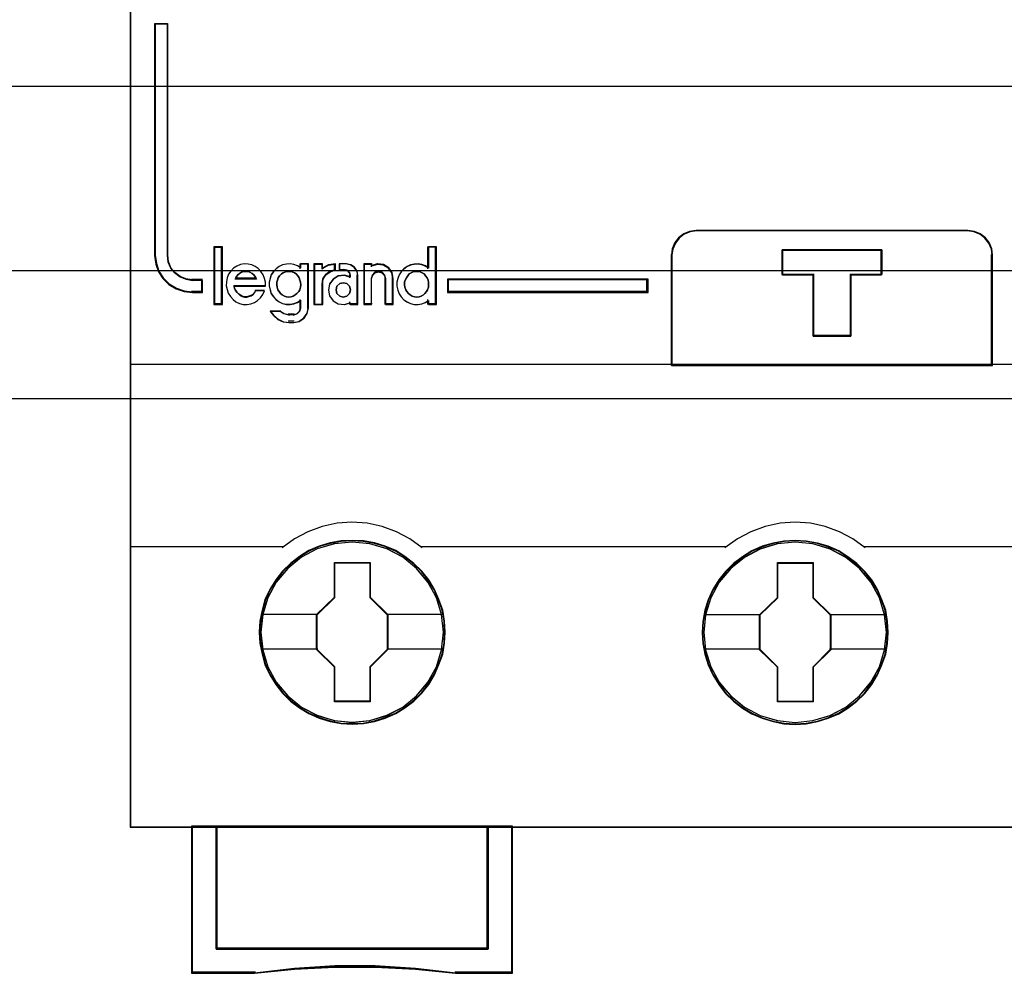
# Model space of a CAD drawing. Extents: x -558982 to 5119495, y -5290134 to 121759.
# Tile 28 of 256: x -477758 to -477357, y -25059 to -24671. Entities that reach past the tile are written whole.
import ezdxf

# ---------------------------------------------------------------- set-up
doc = ezdxf.new("R2010")
doc.units = 0
doc.header["$MEASUREMENT"] = 0
doc.layers.get('0').update_dxf_attribs({"color": 252})
for name, color, linetype in [('30', 7, 'Continuous'), ('45', 8, 'Continuous'), ('50', 7, 'Continuous')]:
    doc.layers.add(name, color=color, linetype=linetype)

# ---------------------------------------------------------------- blocks, each defined once
blk = doc.blocks.new('*U1057')
at = {"layer": '50', "color": 7}
blk.add_lwpolyline([(61.983887, -487.347089), (386.017439, -487.347089), (386.017439, -533.64975), (61.983887, -533.64975), (61.983887, -487.347089)], dxfattribs=at)
blk = doc.blocks.new('*U1058')
at = {"layer": '30', "color": 7}
blk.add_lwpolyline([(51.981526, -492.476529), (396.088727, -492.476529), (396.088727, -528.454107), (51.981526, -528.454107), (51.981526, -492.476529)], close=True, dxfattribs=at)
for points in [[(51.981526, -492.476529), (396.088727, -492.476529), (396.088727, -528.454107), (51.981526, -528.454107), (51.981526, -492.476529)], [(51.981526, -499.973403), (396.088727, -499.973403), (396.088727, -520.957234), (51.981526, -520.957234), (51.981526, -499.973403)]]:
    blk.add_lwpolyline(points, dxfattribs=at)
blk = doc.blocks.new('*U1063')
at = {"layer": '45', "color": 7}
for points in [[(269.040449, -468.998154), (196.961415, -468.998154), (196.961415, -551.066542), (269.040449, -551.066542), (269.040449, -468.998154)], [(199.909368, -529.33064), (199.909368, -528.839006), (199.492891, -528.839006), (199.230454, -528.794814), (198.990838, -528.700906), (198.774042, -528.535187), (198.614298, -528.341847), (198.5059, -528.093268), (198.477374, -527.833641), (198.477374, -518.409727), (197.958205, -518.409727), (197.958205, -527.833641), (198.009551, -528.176128), (198.112244, -528.485471), (198.294809, -528.76167), (198.540131, -529.004725), (198.836799, -529.175969), (199.161992, -529.291972), (199.492891, -529.33064), (199.909368, -529.33064)], [(218.965019, -532.293904), (232.021374, -532.293904), (232.021374, -527.802221), (231.993428, -527.552683), (231.887233, -527.303145), (231.730736, -527.10906), (231.523936, -526.942701), (231.2836, -526.848431), (231.020908, -526.809614), (219.971074, -526.809614), (219.708381, -526.848431), (219.468046, -526.942701), (219.261246, -527.10906), (219.104749, -527.303145), (218.998554, -527.552683), (218.965019, -527.802221), (218.965019, -532.293904)], [(218.988878, -532.272719), (232.000166, -532.272719), (232.000166, -527.815738), (231.972316, -527.568127), (231.866488, -527.320517), (231.710531, -527.127932), (231.504445, -526.962858), (231.264939, -526.869317), (231.003153, -526.8308), (219.99146, -526.8308), (219.729675, -526.869317), (219.490169, -526.962858), (219.284083, -527.127932), (219.128126, -527.320517), (219.022297, -527.568127), (218.988878, -527.815738), (218.988878, -532.272719)], [(200.688772, -529.802008), (200.688772, -527.495482), (200.386554, -527.495482), (200.386554, -529.802008), (200.688772, -529.802008)], [(226.260671, -528.598346), (226.260671, -531.110188), (224.734006, -531.110188), (224.734006, -528.598346), (223.466479, -528.598346), (223.466479, -527.601407), (227.522565, -527.601407), (227.522565, -528.598346), (226.260671, -528.598346)], [(224.734006, -528.598346), (224.734006, -531.110188), (226.260671, -531.110188), (226.260671, -528.598346), (227.522565, -528.598346), (227.522565, -527.601407), (223.466479, -527.601407), (223.466479, -528.598346), (224.734006, -528.598346)], [(224.74113, -528.607493), (224.74113, -531.089003), (226.250833, -531.089003), (226.250833, -528.607493), (227.498706, -528.607493), (227.498706, -527.622592), (223.487687, -527.622592), (223.487687, -528.607493), (224.74113, -528.607493)], [(218.015948, -528.793068), (209.866661, -528.793068), (209.866661, -529.33064), (218.015948, -529.33064), (218.015948, -528.793068)], [(209.768573, -543.139346), (209.746155, -542.691123), (209.673296, -542.242899), (209.516371, -541.811276), (209.337027, -541.396255), (209.101639, -541.008901), (208.821414, -540.660283), (208.496354, -540.339332), (208.132062, -540.062651), (207.756562, -539.819172), (207.330621, -539.636562), (206.899075, -539.509289), (206.445112, -539.426285), (205.991148, -539.40415), (205.537185, -539.426285), (205.09443, -539.509289), (204.646071, -539.636562), (204.231339, -539.819172), (203.844629, -540.062651), (203.485942, -540.339332), (203.149673, -540.660283), (202.886262, -541.008901), (202.639664, -541.396255), (202.443507, -541.811276), (202.325813, -542.242899), (202.236141, -542.691123), (202.202514, -543.139346), (202.236141, -543.58757), (202.325813, -544.024726), (202.443507, -544.456349), (202.639664, -544.865837), (202.886262, -545.258724), (203.149673, -545.61841), (203.485942, -545.933826), (203.844629, -546.216041), (204.231339, -546.442919), (204.646071, -546.625529), (205.09443, -546.76387), (205.537185, -546.852408), (205.991148, -546.874542), (206.445112, -546.852408), (206.899075, -546.76387), (207.330621, -546.625529), (207.756562, -546.442919), (208.132062, -546.216041), (208.496354, -545.933826), (208.821414, -545.61841), (209.101639, -545.258724), (209.337027, -544.865837), (209.516371, -544.456349), (209.673296, -544.024726), (209.746155, -543.58757), (209.768573, -543.139346)], [(209.768573, -543.139346), (209.746155, -542.691123), (209.673296, -542.242899), (209.516371, -541.811276), (209.337027, -541.396255), (209.101639, -541.008901), (208.821414, -540.660283), (208.496354, -540.339332), (208.132062, -540.062651), (207.756562, -539.819172), (207.330621, -539.636562), (206.899075, -539.509289), (206.445112, -539.426285), (205.991148, -539.40415), (205.537185, -539.426285), (205.09443, -539.509289), (204.646071, -539.636562), (204.231339, -539.819172), (203.844629, -540.062651), (203.485942, -540.339332), (203.149673, -540.660283), (202.886262, -541.008901), (202.639664, -541.396255), (202.443507, -541.811276), (202.325813, -542.242899), (202.236141, -542.691123), (202.202514, -543.139346), (202.236141, -543.58757), (202.325813, -544.024726), (202.443507, -544.456349), (202.639664, -544.865837), (202.886262, -545.258724), (203.149673, -545.61841), (203.485942, -545.933826), (203.844629, -546.216041), (204.231339, -546.442919), (204.646071, -546.625529), (205.09443, -546.76387), (205.537185, -546.852408), (205.991148, -546.874542), (206.445112, -546.852408), (206.899075, -546.76387), (207.330621, -546.625529), (207.756562, -546.442919), (208.132062, -546.216041), (208.496354, -545.933826), (208.821414, -545.61841), (209.101639, -545.258724), (209.337027, -544.865837), (209.516371, -544.456349), (209.673296, -544.024726), (209.746155, -543.58757), (209.768573, -543.139346)], [(209.744713, -543.139346), (209.722429, -542.693665), (209.650005, -542.247983), (209.494014, -541.818809), (209.315738, -541.406141), (209.081752, -541.020984), (208.803197, -540.674343), (208.480073, -540.355213), (208.117951, -540.080102), (207.744687, -539.838003), (207.321283, -539.656429), (206.892308, -539.529878), (206.441049, -539.447344), (205.989789, -539.425335), (205.53853, -539.447344), (205.098412, -539.529878), (204.652724, -539.656429), (204.240462, -539.838003), (203.856056, -540.080102), (203.499506, -540.355213), (203.165239, -540.674343), (202.903397, -541.020984), (202.658269, -541.406141), (202.46328, -541.818809), (202.346287, -542.247983), (202.257149, -542.693665), (202.223723, -543.139346), (202.257149, -543.585027), (202.346287, -544.019704), (202.46328, -544.448879), (202.658269, -544.856044), (202.903397, -545.246703), (203.165239, -545.604349), (203.499506, -545.917977), (203.856056, -546.198591), (204.240462, -546.424182), (204.652724, -546.605756), (205.098412, -546.743312), (205.53853, -546.831348), (205.989789, -546.853357), (206.441049, -546.831348), (206.892308, -546.743312), (207.321283, -546.605756), (207.744687, -546.424182), (208.117951, -546.198591), (208.480073, -545.917977), (208.803197, -545.604349), (209.081752, -545.246703), (209.315738, -544.856044), (209.494014, -544.448879), (209.650005, -544.019704), (209.722429, -543.585027), (209.744713, -543.139346)], [(227.777064, -543.144524), (227.749052, -542.696314), (227.681821, -542.248105), (227.524951, -541.816496), (227.34567, -541.407021), (227.110364, -541.014146), (226.830238, -540.665539), (226.499689, -540.350132), (226.135525, -540.07346), (225.765758, -539.829988), (225.334364, -539.647385), (224.908572, -539.514582), (224.449165, -539.43158), (223.995361, -539.409446), (223.541556, -539.43158), (223.098957, -539.514582), (222.650755, -539.647385), (222.241771, -539.829988), (221.849594, -540.07346), (221.491032, -540.350132), (221.160484, -540.665539), (220.897165, -541.014146), (220.650654, -541.407021), (220.454566, -541.816496), (220.33131, -542.248105), (220.24167, -542.696314), (220.213657, -543.144524), (220.24167, -543.592733), (220.33131, -544.029875), (220.454566, -544.461484), (220.650654, -544.876493), (220.897165, -545.263834), (221.160484, -545.623509), (221.491032, -545.944449), (221.849594, -546.221121), (222.241771, -546.453526), (222.650755, -546.63613), (223.098957, -546.768932), (223.541556, -546.857467), (223.995361, -546.885135), (224.449165, -546.857467), (224.908572, -546.768932), (225.334364, -546.63613), (225.765758, -546.453526), (226.135525, -546.221121), (226.499689, -545.944449), (226.830238, -545.623509), (227.110364, -545.263834), (227.34567, -544.876493), (227.524951, -544.461484), (227.681821, -544.029875), (227.749052, -543.592733), (227.777064, -543.144524)], [(227.777064, -543.144524), (227.749052, -542.696314), (227.681821, -542.248105), (227.524951, -541.816496), (227.34567, -541.407021), (227.110364, -541.014146), (226.830238, -540.665539), (226.499689, -540.350132), (226.135525, -540.07346), (225.765758, -539.829988), (225.334364, -539.647385), (224.908572, -539.514582), (224.449165, -539.43158), (223.995361, -539.409446), (223.541556, -539.43158), (223.098957, -539.514582), (222.650755, -539.647385), (222.241771, -539.829988), (221.849594, -540.07346), (221.491032, -540.350132), (221.160484, -540.665539), (220.897165, -541.014146), (220.650654, -541.407021), (220.454566, -541.816496), (220.33131, -542.248105), (220.24167, -542.696314), (220.213657, -543.144524), (220.24167, -543.592733), (220.33131, -544.029875), (220.454566, -544.461484), (220.650654, -544.876493), (220.897165, -545.263834), (221.160484, -545.623509), (221.491032, -545.944449), (221.849594, -546.221121), (222.241771, -546.453526), (222.650755, -546.63613), (223.098957, -546.768932), (223.541556, -546.857467), (223.995361, -546.885135), (224.449165, -546.857467), (224.908572, -546.768932), (225.334364, -546.63613), (225.765758, -546.453526), (226.135525, -546.221121), (226.499689, -545.944449), (226.830238, -545.623509), (227.110364, -545.263834), (227.34567, -544.876493), (227.524951, -544.461484), (227.681821, -544.029875), (227.749052, -543.592733), (227.777064, -543.144524)], [(227.755856, -543.144539), (227.728001, -542.69887), (227.661147, -542.253202), (227.505156, -541.824039), (227.326881, -541.416884), (227.092895, -541.026236), (226.814339, -540.679605), (226.485644, -540.365986), (226.123523, -540.090882), (225.75583, -539.84879), (225.326855, -539.667221), (224.903451, -539.535171), (224.44662, -539.45264), (223.995361, -539.430631), (223.544101, -539.45264), (223.103984, -539.535171), (222.658296, -539.667221), (222.251605, -539.84879), (221.861628, -540.090882), (221.505077, -540.365986), (221.176382, -540.679605), (220.91454, -541.026236), (220.669411, -541.416884), (220.474423, -541.824039), (220.351858, -542.253202), (220.262721, -542.69887), (220.234865, -543.144539), (220.262721, -543.590208), (220.351858, -544.024873), (220.474423, -544.454036), (220.669411, -544.866692), (220.91454, -545.251838), (221.176382, -545.609474), (221.505077, -545.928595), (221.861628, -546.203699), (222.251605, -546.434787), (222.658296, -546.616356), (223.103984, -546.748406), (223.544101, -546.836439), (223.995361, -546.86395), (224.44662, -546.836439), (224.903451, -546.748406), (225.326855, -546.616356), (225.75583, -546.434787), (226.123523, -546.203699), (226.485644, -545.928595), (226.814339, -545.609474), (227.092895, -545.251838), (227.326881, -544.866692), (227.505156, -544.454036), (227.661147, -544.024873), (227.728001, -543.590208), (227.755856, -543.144539)], [(205.276443, -540.29922), (206.719575, -540.29922), (206.719575, -541.718745), (207.438312, -542.422963), (207.438312, -543.842488), (206.719575, -544.557796), (206.719575, -545.966231), (205.276443, -545.966231), (205.276443, -544.557796), (204.540729, -543.842488), (204.540729, -542.422963), (205.276443, -541.718745), (205.276443, -540.29922)], [(205.276443, -540.29922), (206.719575, -540.29922), (206.719575, -540.29922), (206.719575, -541.718745), (206.719575, -541.718745), (207.438312, -542.422963), (207.438312, -542.422963), (207.438312, -543.842488), (207.438312, -543.842488), (206.719575, -544.557796), (206.719575, -544.557796), (206.719575, -545.966231), (206.719575, -545.966231), (205.276443, -545.966231), (205.276443, -545.966231), (205.276443, -544.557796), (205.276443, -544.557796), (204.540729, -543.842488), (204.540729, -543.842488), (204.540729, -542.422963), (204.540729, -542.422963), (205.276443, -541.718745), (205.276443, -541.718745), (205.276443, -540.29922), (205.276443, -540.29922)], [(205.288859, -540.320405), (206.709546, -540.320405), (206.709546, -541.729317), (207.417103, -542.42827), (207.417103, -543.837182), (206.709546, -544.547141), (206.709546, -545.945046), (205.288859, -545.945046), (205.288859, -544.547141), (204.564588, -543.837182), (204.564588, -542.42827), (205.288859, -541.729317), (205.288859, -540.320405)], [(223.282284, -540.304516), (224.725416, -540.304516), (224.725416, -541.724042), (225.444152, -542.428259), (225.444152, -543.847785), (224.725416, -544.563092), (224.725416, -545.971528), (223.282284, -545.971528), (223.282284, -544.563092), (222.546569, -543.847785), (222.546569, -542.428259), (223.282284, -541.724042), (223.282284, -540.304516)], [(223.282284, -540.304516), (224.725416, -540.304516), (224.725416, -540.304516), (224.725416, -541.724042), (224.725416, -541.724042), (225.444152, -542.428259), (225.444152, -542.428259), (225.444152, -543.847785), (225.444152, -543.847785), (224.725416, -544.563092), (224.725416, -544.563092), (224.725416, -545.971528), (224.725416, -545.971528), (223.282284, -545.971528), (223.282284, -545.971528), (223.282284, -544.563092), (223.282284, -544.563092), (222.546569, -543.847785), (222.546569, -543.847785), (222.546569, -542.428259), (222.546569, -542.428259), (223.282284, -541.724042), (223.282284, -541.724042), (223.282284, -540.304516), (223.282284, -540.304516)], [(223.292722, -540.32835), (224.714729, -540.32835), (224.714729, -541.736598), (225.422944, -542.435222), (225.422944, -543.84347), (224.714729, -544.553096), (224.714729, -545.950343), (223.292722, -545.950343), (223.292722, -544.553096), (222.567777, -543.84347), (222.567777, -542.435222), (223.292722, -541.736598), (223.292722, -540.32835)], [(211.51193, -556.008612), (200.462095, -556.008612), (200.462095, -551.018875), (199.45604, -551.018875), (199.45604, -557.001015), (202.02148, -557.001015), (203.647935, -556.829146), (205.27998, -556.745984), (206.923202, -556.745984), (208.560836, -556.829146), (210.192881, -557.001015), (212.512396, -557.001015), (212.512396, -551.018875), (211.51193, -551.018875), (211.51193, -556.008612)], [(211.515606, -551.018875), (200.458132, -551.018875), (200.458132, -556.015908), (211.515606, -556.015908), (211.515606, -551.018875)]]:
    blk.add_lwpolyline(points, close=True, dxfattribs=at)
at = {"layer": '45', "color": 139}
for points in [[(269.040449, -468.998154), (196.961415, -468.998154), (196.961415, -551.066542), (269.040449, -551.066542), (269.040449, -468.998154)], [(203.411117, -529.51601), (203.504586, -529.50451), (203.592213, -529.475761), (203.668157, -529.429762), (203.7441, -529.366514), (203.814202, -529.291767), (203.855094, -529.217019), (203.890145, -529.119272), (203.901829, -529.021525), (203.890145, -528.912278), (203.866778, -528.826031), (203.831727, -528.728284), (203.779151, -528.653537), (203.714891, -528.578789), (203.638948, -528.527041), (203.55132, -528.492542), (203.45201, -528.475292), (203.364383, -528.475292), (203.276756, -528.492542), (203.189129, -528.527041), (203.113185, -528.578789), (203.037242, -528.653537), (202.984665, -528.728284), (202.949615, -528.826031), (202.926247, -528.912278), (202.926247, -529.021525), (202.937931, -529.119272), (202.972982, -529.217019), (203.013874, -529.291767), (203.072292, -529.366514), (203.148236, -529.429762), (203.235863, -529.475761), (203.32349, -529.50451), (203.411117, -529.51601)], [(208.618833, -529.51601), (208.70646, -529.50451), (208.794087, -529.475761), (208.881714, -529.429762), (208.945974, -529.366514), (209.010233, -529.291767), (209.051126, -529.217019), (209.086177, -529.119272), (209.097861, -529.021525), (209.097861, -528.912278), (209.074493, -528.826031), (209.033601, -528.728284), (208.975183, -528.653537), (208.910923, -528.578789), (208.834979, -528.527041), (208.747352, -528.492542), (208.659725, -528.475292), (208.560414, -528.475292), (208.472787, -528.492542), (208.38516, -528.527041), (208.309217, -528.578789), (208.244957, -528.653537), (208.192381, -528.728284), (208.145646, -528.826031), (208.122279, -528.912278), (208.122279, -529.021525), (208.133963, -529.119272), (208.169014, -529.217019), (208.209906, -529.291767), (208.280008, -529.366514), (208.344268, -529.429762), (208.431895, -529.475761), (208.519522, -529.50451), (208.618833, -529.51601)], [(205.92457, -529.223049), (205.87631, -529.079559), (205.773758, -528.965962), (205.628979, -528.936068), (205.4842, -528.965962), (205.369583, -529.079559), (205.333389, -529.223049), (205.369583, -529.372519), (205.4842, -529.474158), (205.628979, -529.51601), (205.773758, -529.474158), (205.87631, -529.372519), (205.92457, -529.223049)], [(209.694344, -543.133931), (209.621483, -542.41445), (209.414111, -541.733711), (209.066623, -541.097248), (208.607042, -540.543801), (208.046577, -540.089975), (207.402043, -539.752373), (206.707066, -539.542063), (205.984067, -539.47565), (205.261067, -539.542063), (204.571695, -539.752373), (203.927161, -540.089975), (203.361091, -540.543801), (202.90151, -541.097248), (202.559627, -541.733711), (202.34665, -542.41445), (202.279394, -543.133931), (202.34665, -543.847877), (202.559627, -544.539685), (202.90151, -545.165079), (203.361091, -545.72406), (203.927161, -546.177886), (204.571695, -546.515488), (205.261067, -546.725798), (205.984067, -546.797746), (206.707066, -546.725798), (207.402043, -546.515488), (208.046577, -546.177886), (208.607042, -545.72406), (209.066623, -545.165079), (209.414111, -544.539685), (209.621483, -543.847877), (209.694344, -543.133931)], [(209.694344, -543.139346), (209.621483, -542.419889), (209.414111, -541.739172), (209.072228, -541.102729), (208.607042, -540.543767), (208.046577, -540.089955), (207.407647, -539.752364), (206.707066, -539.542061), (205.984067, -539.47565), (205.266672, -539.542061), (204.566091, -539.752364), (203.927161, -540.089955), (203.366696, -540.543767), (202.90151, -541.102729), (202.559627, -541.739172), (202.352255, -542.419889), (202.279394, -543.139346), (202.352255, -543.853269), (202.559627, -544.53952), (202.90151, -545.170429), (203.366696, -545.723857), (203.927161, -546.177668), (204.566091, -546.520794), (205.266672, -546.731097), (205.984067, -546.803042), (206.707066, -546.731097), (207.407647, -546.520794), (208.046577, -546.177668), (208.607042, -545.723857), (209.072228, -545.170429), (209.414111, -544.53952), (209.621483, -543.853269), (209.694344, -543.139346)], [(227.705486, -543.144761), (227.632629, -542.425281), (227.425265, -541.739007), (227.083396, -541.102544), (226.618229, -540.549098), (226.057787, -540.095272), (225.418883, -539.757669), (224.718331, -539.54736), (223.995361, -539.480946), (223.272391, -539.54736), (222.577443, -539.757669), (221.938539, -540.095272), (221.378097, -540.549098), (220.91293, -541.102544), (220.565456, -541.739007), (220.358092, -542.425281), (220.285235, -543.144761), (220.358092, -543.853173), (220.565456, -544.544981), (220.91293, -545.17591), (221.378097, -545.729356), (221.938539, -546.183182), (222.577443, -546.520785), (223.272391, -546.731094), (223.995361, -546.803042), (224.718331, -546.731094), (225.418883, -546.520785), (226.057787, -546.183182), (226.618229, -545.729356), (227.083396, -545.17591), (227.425265, -544.544981), (227.632629, -543.853173), (227.705486, -543.144761)], [(227.705486, -543.139346), (227.627021, -542.419889), (227.419649, -541.739172), (227.077766, -541.102729), (226.618185, -540.543767), (226.05772, -540.089955), (225.413185, -539.752364), (224.712604, -539.542061), (223.995209, -539.47565), (223.27221, -539.542061), (222.577233, -539.752364), (221.938304, -540.089955), (221.372234, -540.543767), (220.912653, -541.102729), (220.570769, -541.739172), (220.357793, -542.419889), (220.290537, -543.139346), (220.357793, -543.853269), (220.570769, -544.53952), (220.912653, -545.170429), (221.372234, -545.723857), (221.938304, -546.177668), (222.577233, -546.520794), (223.27221, -546.731097), (223.995209, -546.803042), (224.712604, -546.731097), (225.413185, -546.520794), (226.05772, -546.177668), (226.618185, -545.723857), (227.077766, -545.170429), (227.419649, -544.53952), (227.627021, -543.853269), (227.705486, -543.139346)]]:
    blk.add_lwpolyline(points, close=True, dxfattribs=at)
at = {"layer": '45', "color": 59}
for points in [[(269.019241, -469.019339), (196.982623, -469.019339), (196.982623, -551.042708), (269.019241, -551.042708), (269.019241, -469.019339)], [(218.965019, -532.293904), (232.021374, -532.293904), (232.021374, -527.802221), (231.993428, -527.552683), (231.887233, -527.303145), (231.730736, -527.10906), (231.523936, -526.942701), (231.2836, -526.848431), (231.020908, -526.809614), (219.971074, -526.809614), (219.708381, -526.848431), (219.468046, -526.942701), (219.261246, -527.10906), (219.104749, -527.303145), (218.998554, -527.552683), (218.965019, -527.802221), (218.965019, -532.293904)], [(200.712632, -529.823193), (200.712632, -527.474297), (200.365346, -527.474297), (200.365346, -529.823193), (200.712632, -529.823193)], [(207.895544, -528.617912), (207.843892, -528.763667), (207.809457, -528.920634), (207.809457, -529.077601), (207.843892, -529.234568), (207.895544, -529.385929), (207.981632, -529.50926), (208.090676, -529.626985), (208.216937, -529.71668), (208.360416, -529.783952), (208.509634, -529.811982), (208.658853, -529.811982), (208.819549, -529.795164), (208.957289, -529.739104), (209.08929, -529.655015), (209.08929, -529.823193), (209.410683, -529.823193), (209.410683, -527.474297), (209.08929, -527.474297), (209.08929, -528.34322), (208.957289, -528.259131), (208.819549, -528.208677), (208.658853, -528.180647), (208.509634, -528.186253), (208.360416, -528.219889), (208.216937, -528.281555), (208.090676, -528.376856), (207.981632, -528.494581), (207.895544, -528.617912)], [(226.260671, -528.598346), (226.260671, -531.110188), (224.734006, -531.110188), (224.734006, -528.598346), (223.466479, -528.598346), (223.466479, -527.601407), (227.522565, -527.601407), (227.522565, -528.598346), (226.260671, -528.598346)], [(224.734006, -528.598346), (224.734006, -531.110188), (226.260671, -531.110188), (226.260671, -528.598346), (227.522565, -528.598346), (227.522565, -527.601407), (223.466479, -527.601407), (223.466479, -528.598346), (224.734006, -528.598346)], [(224.74113, -528.607493), (224.74113, -531.089003), (226.250833, -531.089003), (226.250833, -528.607493), (227.498706, -528.607493), (227.498706, -527.622592), (223.487687, -527.622592), (223.487687, -528.607493), (224.74113, -528.607493)], [(200.877851, -528.896798), (200.866392, -529.054963), (200.90077, -529.213128), (200.952337, -529.359996), (201.038282, -529.495566), (201.147145, -529.61419), (201.261738, -529.710218), (201.41071, -529.772355), (201.559681, -529.811896), (201.714382, -529.823193), (201.863353, -529.79495), (202.012324, -529.738462), (202.138376, -529.653731), (202.258699, -529.552053), (202.356103, -529.410834), (202.41913, -529.263967), (202.063891, -529.263967), (202.012324, -529.348698), (201.949298, -529.410834), (201.874812, -529.456024), (201.788867, -529.484268), (201.702922, -529.506863), (201.605518, -529.506863), (201.519573, -529.484268), (201.445088, -529.444727), (201.370602, -529.388239), (201.307576, -529.326103), (201.250279, -529.252669), (201.210171, -529.167938), (201.187253, -529.071909), (202.464967, -529.071909), (202.464967, -528.913744), (202.430589, -528.755579), (202.367563, -528.608711), (202.281618, -528.473141), (202.172754, -528.354517), (202.046702, -528.269786), (201.90346, -528.20765), (201.754489, -528.173757), (201.594059, -528.168108), (201.445088, -528.196352), (201.296116, -528.258488), (201.164334, -528.34322), (201.0612, -528.461844), (200.963796, -528.586116), (200.9065, -528.732984), (200.877851, -528.896798)], [(202.64786, -528.751398), (202.613425, -528.908437), (202.613425, -529.065477), (202.64786, -529.222516), (202.699512, -529.373947), (202.7856, -529.497335), (202.894644, -529.615115), (203.020905, -529.704852), (203.158645, -529.772154), (203.313603, -529.800197), (203.462821, -529.800197), (203.612039, -529.783371), (203.761257, -529.727286), (203.893258, -529.643158), (203.893258, -529.968454), (203.847345, -530.108667), (203.749779, -530.198404), (203.612039, -530.243273), (203.411168, -530.243273), (203.216037, -530.198404), (203.05534, -530.108667), (202.659338, -530.108667), (202.797078, -530.282533), (202.969253, -530.428355), (203.181602, -530.5237), (203.411168, -530.546135), (203.612039, -530.546135), (203.835866, -530.506875), (204.030998, -530.377878), (204.15726, -530.187187), (204.214651, -529.968454), (204.214651, -528.168108), (203.893258, -528.168108), (203.893258, -528.330756), (203.761257, -528.246628), (203.612039, -528.196151), (203.462821, -528.168108), (203.313603, -528.173717), (203.158645, -528.207368), (203.020905, -528.269062), (202.894644, -528.364408), (202.7856, -528.482187), (202.699512, -528.605575), (202.64786, -528.751398)], [(204.434687, -528.168108), (204.434687, -529.823193), (204.770599, -529.823193), (204.770599, -528.987178), (204.800064, -528.778174), (204.923821, -528.597414), (205.100617, -528.473141), (205.306878, -528.411005), (205.306878, -528.168108), (205.024005, -528.20765), (204.770599, -528.34322), (204.770599, -528.168108), (204.434687, -528.168108)], [(204.458546, -528.189293), (204.458546, -529.802008), (204.777101, -529.802008), (204.777101, -528.987395), (204.805044, -528.783741), (204.922406, -528.607609), (205.090066, -528.486517), (205.28567, -528.425972), (205.28567, -528.189293), (205.017414, -528.227822), (204.777101, -528.359922), (204.777101, -528.189293), (204.458546, -528.189293)], [(205.217304, -528.800769), (205.066857, -528.987178), (205.020566, -529.230074), (205.066857, -529.467322), (205.217304, -529.665028), (205.419828, -529.79495), (205.668643, -529.811896), (205.911671, -529.74976), (205.911671, -529.823193), (206.224137, -529.823193), (206.224137, -528.642604), (206.189418, -528.461844), (206.079477, -528.303678), (205.929031, -528.20765), (205.743866, -528.168108), (205.477692, -528.168108), (205.477692, -528.399707), (205.65707, -528.399707), (205.790157, -528.427951), (205.876953, -528.52398), (205.911671, -528.642604), (205.911671, -528.70474), (205.668643, -528.642604), (205.419828, -528.670847), (205.217304, -528.800769)], [(206.457428, -528.168108), (206.457428, -529.823193), (206.769894, -529.823193), (206.769894, -528.755579), (206.816185, -528.620009), (206.914553, -528.512682), (207.053427, -528.484439), (207.203873, -528.512682), (207.302242, -528.620009), (207.348533, -528.755579), (207.348533, -529.823193), (207.660999, -529.823193), (207.660999, -528.755579), (207.614708, -528.52398), (207.475834, -528.326273), (207.261737, -528.196352), (207.012922, -528.168108), (206.769894, -528.241542), (206.769894, -528.168108), (206.457428, -528.168108)], [(206.478636, -528.189293), (206.478636, -529.802008), (206.78009, -529.802008), (206.78009, -528.761725), (206.82475, -528.629625), (206.919652, -528.525046), (207.053631, -528.497526), (207.198775, -528.525046), (207.293677, -528.629625), (207.338337, -528.761725), (207.338337, -529.802008), (207.63979, -529.802008), (207.63979, -528.761725), (207.595131, -528.536055), (207.461151, -528.34341), (207.2546, -528.216814), (207.014554, -528.189293), (206.78009, -528.260847), (206.78009, -528.189293), (206.478636, -528.189293)], [(202.057872, -528.701211), (202.099124, -528.785124), (201.226933, -528.785124), (201.274078, -528.701211), (201.338903, -528.617298), (201.403728, -528.559205), (201.492126, -528.507566), (201.568737, -528.481747), (201.668922, -528.475292), (201.757319, -528.481747), (201.833931, -528.507566), (201.922328, -528.559205), (201.987153, -528.617298), (202.057872, -528.701211)], [(202.099124, -528.785124), (201.226933, -528.785124), (201.274078, -528.701211), (201.338903, -528.617298), (201.403728, -528.559205), (201.492126, -528.507566), (201.568737, -528.481747), (201.668922, -528.475292), (201.757319, -528.481747), (201.833931, -528.507566), (201.922328, -528.559205), (201.987153, -528.617298), (202.057872, -528.701211), (202.099124, -528.785124)], [(203.276756, -528.492542), (203.364383, -528.475292), (203.45201, -528.475292), (203.55132, -528.492542), (203.638948, -528.527041), (203.714891, -528.578789), (203.779151, -528.653537), (203.831727, -528.728284), (203.866778, -528.826031), (203.890145, -528.912278), (203.901829, -529.021525), (203.890145, -529.119272), (203.855094, -529.217019), (203.814202, -529.291767), (203.7441, -529.366514), (203.668157, -529.429762), (203.592213, -529.475761), (203.504586, -529.50451), (203.411117, -529.51601), (203.32349, -529.50451), (203.235863, -529.475761), (203.148236, -529.429762), (203.072292, -529.366514), (203.013874, -529.291767), (202.972982, -529.217019), (202.937931, -529.119272), (202.926247, -529.021525), (202.926247, -528.912278), (202.949615, -528.826031), (202.984665, -528.728284), (203.037242, -528.653537), (203.113185, -528.578789), (203.189129, -528.527041), (203.276756, -528.492542)], [(203.037242, -528.653537), (203.113185, -528.578789), (203.189129, -528.527041), (203.276756, -528.492542), (203.364383, -528.475292), (203.45201, -528.475292), (203.55132, -528.492542), (203.638948, -528.527041), (203.714891, -528.578789), (203.779151, -528.653537), (203.831727, -528.728284), (203.866778, -528.826031), (203.890145, -528.912278), (203.901829, -529.021525), (203.890145, -529.119272), (203.855094, -529.217019), (203.814202, -529.291767), (203.7441, -529.366514), (203.668157, -529.429762), (203.592213, -529.475761), (203.504586, -529.50451), (203.411117, -529.51601), (203.32349, -529.50451), (203.235863, -529.475761), (203.148236, -529.429762), (203.072292, -529.366514), (203.013874, -529.291767), (202.972982, -529.217019), (202.937931, -529.119272), (202.926247, -529.021525), (202.926247, -528.912278), (202.949615, -528.826031), (202.984665, -528.728284), (203.037242, -528.653537)], [(208.834979, -528.527041), (208.910923, -528.578789), (208.975183, -528.653537), (209.033601, -528.728284), (209.074493, -528.826031), (209.097861, -528.912278), (209.097861, -529.021525), (209.086177, -529.119272), (209.051126, -529.217019), (209.010233, -529.291767), (208.945974, -529.366514), (208.881714, -529.429762), (208.794087, -529.475761), (208.70646, -529.50451), (208.618833, -529.51601), (208.519522, -529.50451), (208.431895, -529.475761), (208.344268, -529.429762), (208.280008, -529.366514), (208.209906, -529.291767), (208.169014, -529.217019), (208.133963, -529.119272), (208.122279, -529.021525), (208.122279, -528.912278), (208.145646, -528.826031), (208.192381, -528.728284), (208.244957, -528.653537), (208.309217, -528.578789), (208.38516, -528.527041), (208.472787, -528.492542), (208.560414, -528.475292), (208.659725, -528.475292), (208.747352, -528.492542), (208.834979, -528.527041)], [(208.244957, -528.653537), (208.309217, -528.578789), (208.38516, -528.527041), (208.472787, -528.492542), (208.560414, -528.475292), (208.659725, -528.475292), (208.747352, -528.492542), (208.834979, -528.527041), (208.910923, -528.578789), (208.975183, -528.653537), (209.033601, -528.728284), (209.074493, -528.826031), (209.097861, -528.912278), (209.097861, -529.021525), (209.086177, -529.119272), (209.051126, -529.217019), (209.010233, -529.291767), (208.945974, -529.366514), (208.881714, -529.429762), (208.794087, -529.475761), (208.70646, -529.50451), (208.618833, -529.51601), (208.519522, -529.50451), (208.431895, -529.475761), (208.344268, -529.429762), (208.280008, -529.366514), (208.209906, -529.291767), (208.169014, -529.217019), (208.133963, -529.119272), (208.122279, -529.021525), (208.122279, -528.912278), (208.145646, -528.826031), (208.192381, -528.728284), (208.244957, -528.653537)], [(205.87631, -529.079559), (205.92457, -529.223049), (205.87631, -529.372519), (205.773758, -529.474158), (205.628979, -529.51601), (205.4842, -529.474158), (205.369583, -529.372519), (205.333389, -529.223049), (205.369583, -529.079559), (205.4842, -528.965962), (205.628979, -528.936068), (205.773758, -528.965962), (205.87631, -529.079559)], [(205.87631, -529.079559), (205.92457, -529.223049), (205.87631, -529.372519), (205.773758, -529.474158), (205.628979, -529.51601), (205.4842, -529.474158), (205.369583, -529.372519), (205.333389, -529.223049), (205.369583, -529.079559), (205.4842, -528.965962), (205.628979, -528.936068), (205.773758, -528.965962), (205.87631, -529.079559)], [(217.992088, -528.816902), (209.887869, -528.816902), (209.887869, -529.306807), (217.992088, -529.306807), (217.992088, -528.816902)], [(211.51193, -556.008612), (200.462095, -556.008612), (200.462095, -551.018875), (199.45604, -551.018875), (199.45604, -557.001015), (202.02148, -557.001015), (203.647935, -556.829146), (205.27998, -556.745984), (206.923202, -556.745984), (208.560836, -556.829146), (210.192881, -557.001015), (212.512396, -557.001015), (212.512396, -551.018875), (211.51193, -551.018875), (211.51193, -556.008612)], [(211.494175, -555.992247), (200.482482, -555.992247), (200.482482, -551.04006), (199.4799, -551.04006), (199.4799, -556.977182), (202.036484, -556.977182), (203.657325, -556.806606), (205.283736, -556.72407), (206.921287, -556.72407), (208.553268, -556.806606), (210.179679, -556.977182), (212.491187, -556.977182), (212.491187, -551.04006), (211.494175, -551.04006), (211.494175, -555.992247)], [(211.515606, -551.018875), (200.458132, -551.018875), (200.458132, -556.015908), (211.515606, -556.015908), (211.515606, -551.018875)], [(211.494398, -551.04006), (200.481992, -551.04006), (200.481992, -555.994723), (211.494398, -555.994723), (211.494398, -551.04006)]]:
    blk.add_lwpolyline(points, close=True, dxfattribs=at)
at = {"layer": '45', "color": 139}
for points in [[(197.958205, -518.409727), (197.958205, -527.839739)], [(197.958205, -518.409727), (198.512271, -518.409727)], [(198.464553, -518.409727), (198.464553, -527.839739)], [(220.014829, -526.809614), (219.740712, -526.849899), (219.489924, -526.947732), (219.27413, -527.120378), (219.110826, -527.3218), (219.000012, -527.580769), (218.965019, -527.839739)], [(219.967111, -526.809614), (231.024584, -526.809614)], [(232.021374, -527.839739), (231.992272, -527.580769), (231.881684, -527.3218), (231.718712, -527.120378), (231.503356, -526.947732), (231.253077, -526.849899), (230.979517, -526.809614)], [(200.365346, -527.474297), (200.365346, -529.823193)], [(200.365346, -527.474297), (200.712632, -527.474297)], [(200.664913, -527.474297), (200.664913, -529.823193)], [(209.052793, -527.474297), (209.052793, -528.372015)], [(209.052793, -527.474297), (209.410683, -527.474297)], [(209.365615, -527.474297), (209.365615, -529.823193)], [(197.958205, -527.792073), (198.009915, -528.14407), (198.113335, -528.462003), (198.297193, -528.745871), (198.544251, -528.995675), (198.84302, -529.171674), (199.170517, -529.290899), (199.503759, -529.33064)], [(198.464553, -527.792073), (198.493744, -528.062881), (198.60467, -528.322166), (198.768141, -528.523832), (198.989994, -528.696688), (199.2352, -528.79464), (199.503759, -528.840735)], [(218.965019, -532.293904), (218.965019, -527.792073)], [(223.466479, -527.601407), (227.522565, -527.601407)], [(223.466479, -527.601407), (223.466479, -528.631532)], [(227.474846, -527.601407), (227.474846, -528.631532)], [(231.976306, -532.293904), (231.976306, -527.792073)], [(202.464967, -529.071909), (202.464967, -528.913744), (202.430589, -528.755579), (202.367563, -528.608711), (202.281618, -528.473141), (202.172754, -528.354517), (202.046702, -528.269786), (201.90346, -528.20765), (201.754489, -528.173757), (201.594059, -528.168108), (201.445088, -528.196352), (201.296116, -528.258488), (201.164334, -528.34322), (201.0612, -528.461844), (200.963796, -528.586116), (200.9065, -528.732984), (200.877851, -528.896798), (200.866392, -529.054963), (200.90077, -529.213128), (200.952337, -529.359996), (201.038282, -529.495566), (201.147145, -529.61419), (201.261738, -529.710218), (201.41071, -529.772355), (201.559681, -529.811896), (201.714382, -529.823193), (201.863353, -529.79495), (202.012324, -529.738462), (202.138376, -529.653731), (202.258699, -529.552053), (202.356103, -529.410834), (202.41913, -529.263967)], [(203.901829, -528.331992), (203.768944, -528.247225), (203.618727, -528.196364), (203.468509, -528.168108), (203.318292, -528.173759), (203.162297, -528.207667), (203.023634, -528.26983), (202.896527, -528.3659), (202.786753, -528.484574), (202.700089, -528.6089), (202.648091, -528.755831), (202.613425, -528.914064), (202.613425, -529.072297), (202.648091, -529.23053), (202.700089, -529.383111), (202.786753, -529.507437), (202.896527, -529.626112), (203.023634, -529.716531), (203.162297, -529.784345), (203.318292, -529.812601), (203.468509, -529.812601), (203.618727, -529.795647), (203.768944, -529.739136), (203.901829, -529.654368)], [(203.856761, -528.168108), (203.856761, -528.372015)], [(203.856761, -528.168108), (204.214651, -528.168108)], [(204.169583, -528.168108), (204.169583, -529.979433)], [(204.434687, -528.168108), (204.434687, -529.823193)], [(204.434687, -528.168108), (204.80053, -528.168108)], [(205.306878, -528.168108), (205.014623, -528.216544), (204.752812, -528.382607)], [(204.752812, -528.168108), (204.752812, -528.382607)], [(205.25916, -528.168108), (205.25916, -528.448811)], [(205.460638, -528.168108), (205.460638, -528.438218)], [(205.762856, -528.168108), (205.460638, -528.168108)], [(206.224137, -528.673902), (206.187533, -528.481219), (206.071622, -528.312621), (205.913007, -528.210258), (205.717789, -528.168108)], [(206.457428, -528.168108), (206.457428, -529.823193)], [(206.457428, -528.168108), (206.804714, -528.168108)], [(207.660999, -528.785124), (207.614037, -528.541877), (207.473154, -528.334228), (207.255958, -528.197773), (207.003542, -528.168108), (206.756995, -528.245235)], [(206.756995, -528.168108), (206.756995, -528.284626)], [(209.097861, -528.331992), (208.964976, -528.247225), (208.826314, -528.196364), (208.664541, -528.168108), (208.514323, -528.173759), (208.364106, -528.207667), (208.219666, -528.26983), (208.092559, -528.3659), (207.982785, -528.484574), (207.896121, -528.6089), (207.844122, -528.755831), (207.809457, -528.914064), (207.809457, -529.072297), (207.844122, -529.23053), (207.896121, -529.383111), (207.982785, -529.507437), (208.092559, -529.626112), (208.219666, -529.716531), (208.364106, -529.784345), (208.514323, -529.812601), (208.664541, -529.812601), (208.826314, -529.795647), (208.964976, -529.739136), (209.097861, -529.654368)], [(202.099124, -528.785124), (202.057872, -528.701211), (201.987153, -528.617298), (201.922328, -528.559205), (201.833931, -528.507566), (201.757319, -528.481747), (201.668922, -528.475292), (201.568737, -528.481747), (201.492126, -528.507566), (201.403728, -528.559205), (201.338903, -528.617298), (201.274078, -528.701211), (201.226933, -528.785124)], [(201.226933, -528.740106), (202.099124, -528.740106)], [(205.306878, -528.403792), (205.093776, -528.469191), (204.911116, -528.599988), (204.783255, -528.790239), (204.752812, -529.010216)], [(205.92457, -528.691787), (205.678023, -528.628884), (205.425607, -528.657476), (205.220151, -528.789), (205.067527, -528.977709), (205.020566, -529.223602), (205.067527, -529.463776), (205.220151, -529.663921), (205.425607, -529.795446), (205.678023, -529.812601), (205.92457, -529.749698)], [(205.460638, -528.3932), (205.680674, -528.3932)], [(205.92457, -528.673902), (205.884804, -528.536815), (205.78539, -528.42584), (205.632956, -528.3932)], [(205.876851, -528.628884), (205.876851, -528.734809)], [(206.179069, -528.628884), (206.179069, -529.823193)], [(207.361432, -528.785124), (207.313077, -528.630208), (207.210322, -528.507566), (207.053169, -528.475292), (206.908104, -528.507566), (206.80535, -528.630208), (206.756995, -528.785124)], [(206.756995, -528.740106), (206.756995, -529.823193)], [(207.313713, -528.740106), (207.313713, -529.823193)], [(207.615931, -528.740106), (207.615931, -529.823193)], [(223.466479, -528.583866), (224.765487, -528.583866)], [(224.717768, -528.583866), (224.717768, -531.110188)], [(226.228859, -528.583866), (227.522565, -528.583866)], [(226.228859, -528.583866), (226.228859, -531.110188)], [(199.45604, -528.793068), (199.909368, -528.793068)], [(199.8643, -528.793068), (199.8643, -529.33064)], [(201.176563, -529.04729), (202.464967, -529.04729)], [(201.176563, -529.04729), (201.200059, -529.150773), (201.241176, -529.242082), (201.299914, -529.321217), (201.364527, -529.388177), (201.440887, -529.44905), (201.517247, -529.491661), (201.605355, -529.51601), (201.705211, -529.51601), (201.793319, -529.491661), (201.881427, -529.461224), (201.957787, -529.412526), (202.0224, -529.345566), (202.075265, -529.254257)], [(204.434687, -529.823193), (204.80053, -529.823193), (204.80053, -528.965197)], [(209.866661, -528.793068), (218.015948, -528.793068)], [(209.866661, -528.793068), (209.866661, -529.33064)], [(217.968229, -529.33064), (217.968229, -528.793068)], [(199.45604, -529.282974), (199.909368, -529.282974)], [(202.030197, -529.232659), (202.42255, -529.232659)], [(209.866661, -529.282974), (218.015948, -529.282974)], [(200.365346, -529.778175), (200.712632, -529.778175)], [(203.583704, -530.546135), (203.818056, -530.504381), (204.022363, -530.367193), (204.154561, -530.164392), (204.214651, -529.931767)], [(203.583704, -530.246895), (203.73952, -530.195446), (203.84989, -530.092547), (203.901829, -529.931767)], [(203.856761, -529.613991), (203.856761, -529.979433)], [(205.876851, -529.706675), (205.876851, -529.823193)], [(205.876851, -529.778175), (206.224137, -529.778175)], [(206.457428, -529.778175), (206.804714, -529.778175)], [(207.313713, -529.778175), (207.660999, -529.778175)], [(209.052793, -529.613991), (209.052793, -529.823193)], [(209.052793, -529.778175), (209.410683, -529.778175)], [(202.658493, -530.06947), (202.800799, -530.258914), (202.978681, -530.417802), (203.19807, -530.52169), (203.435246, -530.546135)], [(202.658493, -530.06947), (203.090612, -530.06947)], [(203.042893, -530.06947), (203.220085, -530.187753), (203.435246, -530.246895)], [(203.387528, -530.201877), (203.631423, -530.201877)], [(203.631423, -530.498468), (203.387528, -530.498468)], [(224.717768, -531.065169), (226.273927, -531.065169)], [(196.961415, -532.248886), (269.040449, -532.248886)], [(208.838059, -539.703389), (208.332664, -539.345832), (207.787961, -539.051713), (207.209565, -538.838332), (206.603091, -538.711456), (205.979771, -538.66532), (205.373298, -538.711456), (204.766824, -538.838332), (204.188428, -539.051713), (203.638109, -539.345832), (203.13833, -539.703389)], [(226.849202, -539.703389), (226.343835, -539.345832), (225.799161, -539.051713), (225.220797, -538.838332), (224.614357, -538.711456), (223.991071, -538.66532), (223.384631, -538.711456), (222.772575, -538.838332), (222.194211, -539.051713), (221.649538, -539.345832), (221.144171, -539.703389)], [(196.961415, -539.655723), (203.183398, -539.655723)], [(208.79034, -539.655723), (215.012323, -539.655723)], [(214.967256, -539.655723), (221.189238, -539.655723)], [(226.801483, -539.655723), (239.200381, -539.655723)], [(199.45604, -551.018875), (199.45604, -557.001015)], [(200.458132, -551.018875), (200.458132, -556.015908)], [(211.470538, -556.015908), (211.470538, -551.018875)], [(212.467328, -551.018875), (212.467328, -557.001015)], [(200.458132, -555.968242), (211.515606, -555.968242)], [(210.200692, -557.001015), (208.565651, -556.799353), (206.925011, -556.701775), (205.278772, -556.701775), (203.643732, -556.799353), (202.014291, -557.001015)], [(202.059358, -556.953348), (199.45604, -556.953348)], [(212.512396, -556.953348), (210.155624, -556.953348)]]:
    blk.add_lwpolyline(points, dxfattribs=at)
at = {"layer": '45', "color": 1}
for points in [[(199.909368, -529.33064), (199.909368, -528.839006), (199.492891, -528.839006), (199.230454, -528.794814), (198.990838, -528.700906), (198.774042, -528.535187), (198.614298, -528.341847), (198.5059, -528.093268), (198.477374, -527.833641), (198.477374, -518.409727), (197.958205, -518.409727), (197.958205, -527.833641), (198.009551, -528.176128), (198.112244, -528.485471), (198.294809, -528.76167), (198.540131, -529.004725), (198.836799, -529.175969), (199.161992, -529.291972), (199.492891, -529.33064), (199.909368, -529.33064)], [(199.888159, -529.306807), (199.888159, -528.817199), (199.481303, -528.817199), (199.224927, -528.773189), (198.990846, -528.679669), (198.779057, -528.514632), (198.623003, -528.32209), (198.517108, -528.074535), (198.489241, -527.815979), (198.489241, -518.430912), (197.982064, -518.430912), (197.982064, -527.815979), (198.032224, -528.157054), (198.132545, -528.465122), (198.310893, -528.740182), (198.550549, -528.982235), (198.840364, -529.152773), (199.158047, -529.268298), (199.481303, -529.306807), (199.888159, -529.306807)], [(218.015948, -528.793068), (209.866661, -528.793068), (209.866661, -529.33064), (218.015948, -529.33064), (218.015948, -528.793068)]]:
    blk.add_lwpolyline(points, close=True, dxfattribs=at)
at = {"layer": '45', "color": 7}
for points in [[(202.274092, -542.407136), (204.588447, -542.407136)], [(207.393244, -542.407136), (209.694344, -542.407136)], [(220.285235, -542.412433), (222.594288, -542.412433)], [(225.399085, -542.412433), (227.705486, -542.412433)], [(202.274092, -543.813297), (204.588447, -543.813297)], [(207.393244, -543.813297), (209.694344, -543.813297)], [(220.285235, -543.818593), (222.594288, -543.818593)], [(225.399085, -543.818593), (227.705486, -543.818593)]]:
    blk.add_lwpolyline(points, dxfattribs=at)

msp = doc.modelspace()

# ---------------------------------------------------------------- block references
at = {"xscale": 10, "yscale": 10, "zscale": 10}
for name in ['*U1058', '*U1057', '*U1063']:
    msp.add_blockref(name, (-479682.25, -19489.05), dxfattribs=at)

doc.saveas('drawing.dxf')
